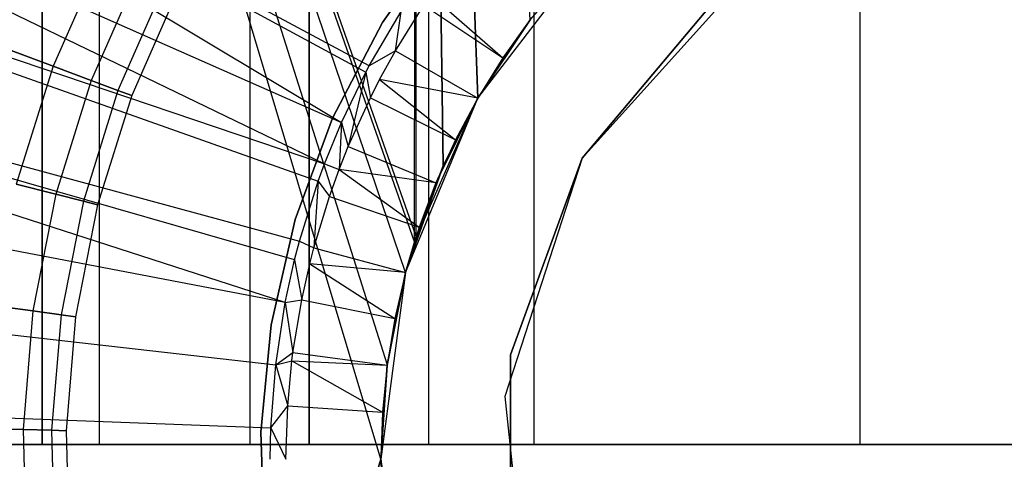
# Model space of a CAD drawing. Extents: x 0.1 to 20.1, y -10 to 10.
# Tile 56 of 127: x 9.65 to 10.059, y 0 to 0.183. Entities that reach past the tile are written whole.
import ezdxf

# ---------------------------------------------------------------- set-up
doc = ezdxf.new("R2010")
doc.units = 0
doc.header["$LTSCALE"] = 2.54
doc.layers.get('0').update_dxf_attribs({"linetype": 'CONTINUOUS'})

# ---------------------------------------------------------------- blocks, each defined once
blk = doc.blocks.new('DROPS_COLOR_E_STL')
at = {"color": 0}
for p, q in [((9.81022, 0.07765, 26.48179), (9.53074, 0.9, 26.45159)), ((9.53074, 0.9, 26.45159), (9.80257, 0.03922, 26.48123)), ((9.81022, 0.07765, 26.48179), (9.53074, 0.9, 26.45159)), ((9.81464, 0.09258, 26.48211), (9.53074, 0.9, 26.45159)), ((9.81464, 0.09258, 26.48211), (9.53074, 0.9, 26.45159)), ((9.53074, 0.9, 18.53302), (9.80258, 0.03924, 18.50337)), ((9.8, 0, 18.50357), (9.53074, 0.9, 18.53302)), ((9.81394, 0.09038, 18.50254), (9.53074, 0.9, 18.53302)), ((9.81394, 0.09038, 18.50254), (9.53074, 0.9, 18.53302)), ((9.81022, 0.07765, 18.50281), (9.53074, 0.9, 18.53302)), ((9.81022, 0.07765, 18.50281), (9.53074, 0.9, 18.53302)), ((9.53074, 0.9, 18.53302), (9.80258, 0.03924, 18.50337)), ((9.8, 0, 18.50357), (9.53074, 0.9, 18.53302)), ((9.8, 0, 26.48104), (9.53074, 0.9, 26.45159)), ((9.8, 0, 26.48104), (9.53074, 0.9, 26.45159)), ((9.53074, 0.9, 26.45159), (9.80257, 0.03922, 26.48123)), ((9.81394, 0.09038, 18.50254), (9.81464, 0.9, 18.50249)), ((9.81394, 0.09038, 18.50254), (9.81464, 0.9, 18.50249)), ((9.86194, 0.18256, 26.48521), (9.81464, 0.9, 26.48211)), ((9.81464, 0.9, 26.48211), (9.84019, 0.15, 26.48386)), ((9.86194, 0.18256, 26.48521), (9.81464, 0.9, 26.48211)), ((9.81464, 0.09258, 26.48211), (9.81464, 0.9, 26.48211)), ((9.81464, 0.09258, 26.48211), (9.81464, 0.9, 26.48211)), ((9.82587, 0.12188, 26.4829), (9.81464, 0.9, 26.48211)), ((9.82587, 0.12188, 26.4829), (9.81464, 0.9, 26.48211)), ((9.81464, 0.9, 26.48211), (9.84019, 0.15, 26.48386)), ((9.84019, 0.15, 18.50075), (9.81464, 0.9, 18.50249)), ((9.82596, 0.12208, 18.5017), (9.81464, 0.9, 18.50249)), ((9.84019, 0.15, 18.50075), (9.81464, 0.9, 18.50249)), ((9.82596, 0.12208, 18.5017), (9.81464, 0.9, 18.50249)), ((9.65943, 0.0062, 29.58781), (9.65943, 0.8062, 29.58781)), ((9.65943, 0.0062, 29.58781), (9.65943, 0.8062, 29.58781)), ((9.65943, 0.8062, 49.54975), (9.65943, 0.0062, 49.54975)), ((9.65943, 0.8062, 49.54975), (9.65943, 0.0062, 49.54975)), ((9.86364, 0.0062, 33.10671), (9.86364, 0.8062, 33.10671)), ((9.86364, 0.0062, 33.10671), (9.86364, 0.8062, 33.10671)), ((9.86364, 0.0062, 46.03085), (9.86364, 0.8062, 46.03085)), ((9.86364, 0.0062, 46.03085), (9.86364, 0.8062, 46.03085)), ((9.79515, 0.16341, 15.46608), (9.31999, 0.41811, 14.69615)), ((9.31999, 0.41811, 14.69615), (9.79373, 0.16074, 15.46608)), ((9.79515, 0.16341, 15.46608), (9.31999, 0.41811, 14.69615)), ((9.31999, 0.41811, 14.69615), (9.79373, 0.16074, 15.46608)), ((9.31999, 0.41811, 14.69615), (9.78366, 0.13989, 15.46608)), ((9.31999, 0.41811, 14.69615), (9.78366, 0.13989, 15.46608)), ((9.68315, 0.0062, 30.81348), (9.68315, 0.4062, 30.81348)), ((9.68315, 0.0062, 30.81348), (9.68315, 0.4062, 30.81348)), ((9.68315, 0.0062, 48.32408), (9.68315, 0.4062, 48.32408)), ((9.68315, 0.0062, 48.32408), (9.68315, 0.4062, 48.32408)), ((9.74573, 0.0062, 30.52264), (9.74573, 0.4062, 30.52264)), ((9.74573, 0.0062, 30.52264), (9.74573, 0.4062, 30.52264)), ((9.74573, 0.0062, 48.61492), (9.74573, 0.4062, 48.61492)), ((9.74573, 0.0062, 48.61492), (9.74573, 0.4062, 48.61492)), ((9.7702, 0.4062, 29.57935), (9.7702, 0.0062, 29.57935)), ((9.7702, 0.0062, 49.5582), (9.7702, 0.4062, 49.5582)), ((9.7702, 0.4062, 30.22615), (9.7702, 0.0062, 30.22615)), ((9.7702, 0.4062, 29.57935), (9.7702, 0.0062, 29.57935)), ((9.7702, 0.0062, 48.91141), (9.7702, 0.4062, 48.91141)), ((9.7702, 0.0062, 49.5582), (9.7702, 0.4062, 49.5582)), ((9.7702, 0.4062, 30.22615), (9.7702, 0.0062, 30.22615)), ((9.7702, 0.0062, 48.91141), (9.7702, 0.4062, 48.91141)), ((9.81991, 0.0062, 46.83633), (9.81991, 0.4062, 46.83633)), ((9.81991, 0.0062, 46.83633), (9.81991, 0.4062, 46.83633)), ((9.81991, 0.0062, 32.30122), (9.81991, 0.4062, 32.30122)), ((9.81991, 0.0062, 32.30122), (9.81991, 0.4062, 32.30122)), ((9.99889, 0.0062, 47.06048), (9.99889, 0.4062, 47.06048)), ((9.99889, 0.0062, 47.06048), (9.99889, 0.4062, 47.06048)), ((9.99889, 0.0062, 32.07708), (9.99889, 0.4062, 32.07708)), ((9.99889, 0.0062, 32.07708), (9.99889, 0.4062, 32.07708)), ((9.29061, 0.35792, 14.69615), (9.78366, 0.13989, 15.46608)), ((9.29061, 0.35792, 14.69615), (9.78366, 0.13989, 15.46608)), ((9.29061, 0.35792, 14.69615), (9.77659, 0.12265, 15.46608)), ((9.29061, 0.35792, 14.69615), (9.77659, 0.12265, 15.46608)), ((9.26586, 0.29568, 14.69615), (9.77659, 0.12265, 15.46608)), ((9.26586, 0.29568, 14.69615), (9.77659, 0.12265, 15.46608)), ((9.26586, 0.29568, 14.69615), (9.77399, 0.11556, 15.46608)), ((9.26586, 0.29568, 14.69615), (9.77399, 0.11556, 15.46608)), ((9.24588, 0.23175, 14.69615), (9.76618, 0.09058, 15.46608)), ((9.76029, 0.06507, 15.46608), (9.24588, 0.23175, 14.69615)), ((9.76029, 0.06507, 15.46608), (9.24588, 0.23175, 14.69615)), ((9.76416, 0.08278, 15.46608), (9.24588, 0.23175, 14.69615)), ((9.76416, 0.08278, 15.46608), (9.24588, 0.23175, 14.69615)), ((9.24588, 0.23175, 14.69615), (9.76618, 0.09058, 15.46608)), ((9.8007, 0.18144, 29.5168), (9.82636, 0.21822, 29.5168)), ((9.82636, 0.21822, 26.5168), (9.8007, 0.18144, 26.5168)), ((9.82636, 0.21822, 26.5168), (9.8007, 0.18144, 26.5168)), ((9.8007, 0.18144, 29.5168), (9.82636, 0.21822, 29.5168)), ((9.8007, 0.18144, 18.47915), (9.82636, 0.21822, 18.47915)), ((9.82636, 0.21822, 15.47915), (9.8007, 0.18144, 15.47915)), ((9.82636, 0.21822, 15.47915), (9.8007, 0.18144, 15.47915)), ((9.8007, 0.18144, 18.47915), (9.82636, 0.21822, 18.47915)), ((9.68462, 0.21021, 164.32654), (9.66402, 0.16324, 164.32654)), ((9.68462, 0.21021, 164.32654), (9.66402, 0.16324, 164.32654)), ((9.68462, 0.21021, 164.48447), (9.66402, 0.16324, 164.48447)), ((9.68462, 0.21021, 164.48447), (9.66402, 0.16324, 164.48447)), ((9.84019, 0.15, 18.50075), (9.88787, 0.21213, 26.48667)), ((9.84019, 0.15, 18.50075), (9.88787, 0.21213, 26.48667)), ((9.86194, 0.18256, 26.48521), (9.88787, 0.21213, 26.48667)), ((9.86194, 0.18256, 26.48521), (9.88787, 0.21213, 26.48667)), ((9.69967, 0.20259, 164.34557), (9.67981, 0.15732, 164.34557)), ((9.69967, 0.20259, 164.34557), (9.67981, 0.15732, 164.34557)), ((9.69967, 0.20259, 164.46543), (9.67981, 0.15732, 164.46543)), ((9.69967, 0.20259, 164.46543), (9.67981, 0.15732, 164.46543)), ((9.95305, 0.20225, 165.94962), (9.88349, 0.125, 165.94962)), ((9.95305, 0.20225, 47.60336), (9.88349, 0.125, 47.60336)), ((9.95305, 0.20225, 165.94962), (9.88349, 0.125, 165.94962)), ((9.95305, 0.20225, 47.60336), (9.88349, 0.125, 47.60336)), ((9.71021, 0.19725, 164.36809), (9.69088, 0.15318, 164.36809)), ((9.71021, 0.19725, 164.36809), (9.69088, 0.15318, 164.36809)), ((9.71021, 0.19725, 164.44291), (9.69088, 0.15318, 164.44291)), ((9.71021, 0.19725, 164.44291), (9.69088, 0.15318, 164.44291)), ((9.71564, 0.19451, 164.39279), (9.69658, 0.15104, 164.39279)), ((9.71564, 0.19451, 164.41821), (9.69658, 0.15104, 164.41821)), ((9.71564, 0.19451, 164.39279), (9.69658, 0.15104, 164.39279)), ((9.71564, 0.19451, 164.41821), (9.69658, 0.15104, 164.41821)), ((9.82069, 0.1928, 15.46723), (9.85056, 0.16667, 15.43964)), ((9.82069, 0.1928, 15.46723), (9.85056, 0.16667, 15.43964)), ((9.80608, 0.1697, 15.46723), (9.81781, 0.18856, 15.46723)), ((9.80608, 0.1697, 15.46723), (9.81781, 0.18856, 15.46723)), ((9.81781, 0.18856, 15.46723), (9.85056, 0.16667, 15.43964)), ((9.81781, 0.18856, 15.46723), (9.85056, 0.16667, 15.43964)), ((9.9393, 0.19151, 14.14962), (9.88349, 0.125, 14.14962)), ((9.88349, 0.125, 31.41992), (9.9393, 0.19151, 31.41992)), ((9.9393, 0.19151, 14.14962), (9.88349, 0.125, 14.14962)), ((9.88349, 0.125, 31.41992), (9.9393, 0.19151, 31.41992)), ((9.79515, 0.16341, 15.46608), (9.80838, 0.186, 15.46608)), ((9.79515, 0.16341, 15.46608), (9.80838, 0.186, 15.46608)), ((9.80608, 0.1697, 15.46723), (9.80838, 0.186, 15.46608)), ((9.80608, 0.1697, 15.46723), (9.80838, 0.186, 15.46608)), ((9.77996, 0.14167, 29.5168), (9.8007, 0.18144, 29.5168)), ((9.8007, 0.18144, 26.5168), (9.77996, 0.14167, 26.5168)), ((9.8007, 0.18144, 26.5168), (9.77996, 0.14167, 26.5168)), ((9.77996, 0.14167, 29.5168), (9.8007, 0.18144, 29.5168)), ((9.77996, 0.14167, 18.47915), (9.8007, 0.18144, 18.47915)), ((9.8007, 0.18144, 15.47915), (9.77996, 0.14167, 15.47915)), ((9.8007, 0.18144, 15.47915), (9.77996, 0.14167, 15.47915)), ((9.77996, 0.14167, 18.47915), (9.8007, 0.18144, 18.47915)), ((9.8007, 0.18144, 26.5168), (9.8007, 0.18144, 29.5168)), ((9.8007, 0.18144, 26.5168), (9.8007, 0.18144, 29.5168)), ((9.8007, 0.18144, 15.47915), (9.8007, 0.18144, 18.47915)), ((9.8007, 0.18144, 15.47915), (9.8007, 0.18144, 18.47915)), ((9.86199, 0.18263, 14.06615), (9.84019, 0.15, 14.06615)), ((9.86199, 0.18263, 14.06615), (9.84019, 0.15, 14.06615)), ((9.86196, 0.18259, 18.49939), (9.84019, 0.15, 18.50075)), ((9.86196, 0.18259, 18.49939), (9.84019, 0.15, 18.50075)), ((9.84019, 0.15, 26.48386), (9.86194, 0.18256, 26.48521)), ((9.86194, 0.18256, 26.48521), (9.84019, 0.15, 18.50075)), ((9.86194, 0.18256, 26.48521), (9.84019, 0.15, 18.50075)), ((9.84019, 0.15, 26.48386), (9.86194, 0.18256, 26.48521)), ((9.86199, 0.18263, 14.06615), (9.85056, 0.16667, 15.43964)), ((9.86199, 0.18263, 15.43964), (9.85056, 0.16667, 15.43964)), ((9.86199, 0.18263, 14.06615), (9.85056, 0.16667, 15.43964)), ((9.86199, 0.18263, 15.43964), (9.85056, 0.16667, 15.43964)), ((9.66402, 0.16324, 164.32654), (9.64441, 0.17058, 164.31208)), ((9.66402, 0.16324, 164.32654), (9.64441, 0.17058, 164.31208)), ((9.64441, 0.17058, 164.49891), (9.66402, 0.16324, 164.48447)), ((9.64441, 0.17058, 164.49891), (9.66402, 0.16324, 164.48447)), ((9.80608, 0.1697, 15.46723), (9.79515, 0.16341, 15.46608)), ((9.79948, 0.15772, 15.46723), (9.80608, 0.1697, 15.46723)), ((9.80608, 0.1697, 15.46723), (9.84019, 0.15, 15.43964)), ((9.80608, 0.1697, 15.46723), (9.84019, 0.15, 15.43964)), ((9.76029, 0.06507, 15.46608), (9.2308, 0.16649, 14.69615)), ((9.76029, 0.06507, 15.46608), (9.2308, 0.16649, 14.69615)), ((9.85056, 0.16667, 15.43964), (9.84019, 0.15, 14.06615)), ((9.85056, 0.16667, 15.43964), (9.84019, 0.15, 14.06615)), ((9.85056, 0.16667, 15.43964), (9.84019, 0.15, 15.43964)), ((9.85056, 0.16667, 15.43964), (9.84019, 0.15, 15.43964)), ((9.66402, 0.16324, 164.32654), (9.6487, 0.11428, 164.32654)), ((9.66402, 0.16324, 164.32654), (9.6487, 0.11428, 164.32654)), ((9.66402, 0.16324, 164.48447), (9.6487, 0.11428, 164.48447)), ((9.66402, 0.16324, 164.48447), (9.6487, 0.11428, 164.48447)), ((9.67981, 0.15732, 164.34557), (9.66402, 0.16324, 164.32654)), ((9.67981, 0.15732, 164.34557), (9.66402, 0.16324, 164.32654)), ((9.66402, 0.16324, 164.48447), (9.67981, 0.15732, 164.46543)), ((9.66402, 0.16324, 164.48447), (9.67981, 0.15732, 164.46543)), ((9.78366, 0.13989, 15.46608), (9.79373, 0.16074, 15.46608)), ((9.78366, 0.13989, 15.46608), (9.79373, 0.16074, 15.46608)), ((9.79373, 0.16074, 15.46608), (9.78644, 0.12988, 15.46723)), ((9.79373, 0.16074, 15.46608), (9.78644, 0.12988, 15.46723)), ((9.79373, 0.16074, 15.46608), (9.79515, 0.16341, 15.46608)), ((9.79373, 0.16074, 15.46608), (9.79561, 0.15011, 15.46723)), ((9.67981, 0.15732, 164.34557), (9.66505, 0.11014, 164.34557)), ((9.67981, 0.15732, 164.34557), (9.66505, 0.11014, 164.34557)), ((9.67981, 0.15732, 164.46543), (9.66505, 0.11014, 164.46543)), ((9.67981, 0.15732, 164.46543), (9.66505, 0.11014, 164.46543)), ((9.69088, 0.15318, 164.36809), (9.67981, 0.15732, 164.34557)), ((9.69088, 0.15318, 164.36809), (9.67981, 0.15732, 164.34557)), ((9.67981, 0.15732, 164.46543), (9.69088, 0.15318, 164.44291)), ((9.67981, 0.15732, 164.46543), (9.69088, 0.15318, 164.44291)), ((9.79561, 0.15011, 15.46723), (9.79948, 0.15772, 15.46723)), ((9.84019, 0.15, 15.43964), (9.79948, 0.15772, 15.46723)), ((9.79948, 0.15772, 15.46723), (9.83094, 0.13269, 15.43964)), ((9.79948, 0.15772, 15.46723), (9.83094, 0.13269, 15.43964)), ((9.84019, 0.15, 15.43964), (9.79948, 0.15772, 15.46723)), ((9.69088, 0.15318, 164.36809), (9.67651, 0.10724, 164.36809)), ((9.69088, 0.15318, 164.36809), (9.67651, 0.10724, 164.36809)), ((9.69088, 0.15318, 164.44291), (9.67651, 0.10724, 164.44291)), ((9.69088, 0.15318, 164.44291), (9.67651, 0.10724, 164.44291)), ((9.69658, 0.15104, 164.39279), (9.69088, 0.15318, 164.36809)), ((9.69658, 0.15104, 164.39279), (9.69088, 0.15318, 164.36809)), ((9.69088, 0.15318, 164.44291), (9.69658, 0.15104, 164.41821)), ((9.69088, 0.15318, 164.44291), (9.69658, 0.15104, 164.41821)), ((9.69658, 0.15104, 164.39279), (9.68241, 0.10575, 164.39279)), ((9.69658, 0.15104, 164.41821), (9.68241, 0.10575, 164.41821)), ((9.69658, 0.15104, 164.39279), (9.68241, 0.10575, 164.39279)), ((9.69658, 0.15104, 164.41821), (9.68241, 0.10575, 164.41821)), ((9.69658, 0.15104, 164.41821), (9.69658, 0.15104, 164.39279)), ((9.69658, 0.15104, 164.41821), (9.69658, 0.15104, 164.39279)), ((9.78644, 0.12988, 15.46723), (9.79561, 0.15011, 15.46723)), ((9.78644, 0.12988, 15.46723), (9.79561, 0.15011, 15.46723)), ((9.79561, 0.15011, 15.46723), (9.83094, 0.13269, 15.43964)), ((9.79561, 0.15011, 15.46723), (9.83094, 0.13269, 15.43964)), ((9.81022, 0.07765, 18.50281), (9.84019, 0.15, 26.48386)), ((9.81022, 0.07765, 18.50281), (9.84019, 0.15, 26.48386)), ((9.81394, 0.09038, 18.50254), (9.84019, 0.15, 26.48386)), ((9.81394, 0.09038, 18.50254), (9.84019, 0.15, 26.48386)), ((9.84019, 0.15, 14.06615), (9.82284, 0.11481, 14.06615)), ((9.84019, 0.15, 14.06615), (9.82284, 0.11481, 14.06615)), ((9.82587, 0.12188, 26.4829), (9.84019, 0.15, 26.48386)), ((9.82587, 0.12188, 26.4829), (9.84019, 0.15, 26.48386)), ((9.84019, 0.15, 18.50075), (9.82596, 0.12208, 18.5017)), ((9.84019, 0.15, 26.48386), (9.82596, 0.12208, 18.5017)), ((9.84019, 0.15, 18.50075), (9.82596, 0.12208, 18.5017)), ((9.84019, 0.15, 26.48386), (9.82596, 0.12208, 18.5017)), ((9.84019, 0.15, 14.06615), (9.83094, 0.13269, 15.43964)), ((9.84019, 0.15, 15.43964), (9.83094, 0.13269, 15.43964)), ((9.84019, 0.15, 14.06615), (9.83094, 0.13269, 15.43964)), ((9.84019, 0.15, 15.43964), (9.83094, 0.13269, 15.43964)), ((9.84019, 0.15, 15.43964), (9.84019, 0.15, 14.06615)), ((9.84019, 0.15, 15.43964), (9.84019, 0.15, 14.06615)), ((9.84019, 0.15, 26.48386), (9.84019, 0.15, 18.50075)), ((9.84019, 0.15, 26.48386), (9.84019, 0.15, 18.50075)), ((9.76447, 0.09958, 29.5168), (9.77996, 0.14167, 29.5168)), ((9.77996, 0.14167, 26.5168), (9.76447, 0.09958, 26.5168)), ((9.77996, 0.14167, 26.5168), (9.76447, 0.09958, 26.5168)), ((9.76447, 0.09958, 29.5168), (9.77996, 0.14167, 29.5168)), ((9.76447, 0.09958, 18.47915), (9.77996, 0.14167, 18.47915)), ((9.77996, 0.14167, 15.47915), (9.76447, 0.09958, 15.47915)), ((9.77996, 0.14167, 15.47915), (9.76447, 0.09958, 15.47915)), ((9.76447, 0.09958, 18.47915), (9.77996, 0.14167, 18.47915)), ((9.77659, 0.12265, 15.46608), (9.78366, 0.13989, 15.46608)), ((9.77659, 0.12265, 15.46608), (9.78366, 0.13989, 15.46608)), ((9.77996, 0.14167, 26.5168), (9.77996, 0.14167, 29.5168)), ((9.77996, 0.14167, 26.5168), (9.77996, 0.14167, 29.5168)), ((9.77996, 0.14167, 15.47915), (9.77996, 0.14167, 18.47915)), ((9.77996, 0.14167, 15.47915), (9.77996, 0.14167, 18.47915)), ((9.78366, 0.13989, 15.46608), (9.78266, 0.12035, 15.46723)), ((9.78366, 0.13989, 15.46608), (9.78644, 0.12988, 15.46723)), ((9.83094, 0.13269, 15.43964), (9.82284, 0.11481, 14.06615)), ((9.83094, 0.13269, 15.43964), (9.82284, 0.11481, 14.06615)), ((9.83094, 0.13269, 15.43964), (9.82284, 0.11481, 15.43964)), ((9.83094, 0.13269, 15.43964), (9.82284, 0.11481, 15.43964)), ((9.78266, 0.12035, 15.46723), (9.78644, 0.12988, 15.46723)), ((9.78644, 0.12988, 15.46723), (9.82284, 0.11481, 15.43964)), ((9.78644, 0.12988, 15.46723), (9.82284, 0.11481, 15.43964)), ((9.77399, 0.11556, 15.46608), (9.77659, 0.12265, 15.46608)), ((9.77659, 0.12265, 15.46608), (9.78266, 0.12035, 15.46723)), ((9.88349, 0.125, 165.94962), (9.85137, 0.02613, 165.94962)), ((9.88349, 0.125, 47.60336), (9.85137, 0.02613, 47.60336)), ((9.88349, 0.125, 165.94962), (9.85137, 0.02613, 165.94962)), ((9.88349, 0.125, 47.60336), (9.85137, 0.02613, 47.60336)), ((9.88349, 0.125, 14.14962), (9.8538, 0.04341, 14.14962)), ((9.8538, 0.04341, 31.41992), (9.88349, 0.125, 31.41992)), ((9.88349, 0.125, 14.14962), (9.8538, 0.04341, 14.14962)), ((9.8538, 0.04341, 31.41992), (9.88349, 0.125, 31.41992)), ((9.88349, 0.125, 14.14962), (9.88349, 0.125, 31.41992)), ((9.88349, 0.125, 14.14962), (9.88349, 0.125, 31.41992)), ((9.88349, 0.125, 47.60336), (9.88349, 0.125, 165.94962)), ((9.88349, 0.125, 47.60336), (9.88349, 0.125, 165.94962)), ((9.77862, 0.10909, 15.46723), (9.78266, 0.12035, 15.46723)), ((9.82284, 0.11481, 15.43964), (9.78266, 0.12035, 15.46723)), ((9.78266, 0.12035, 15.46723), (9.81592, 0.09643, 15.43964)), ((9.78266, 0.12035, 15.46723), (9.81592, 0.09643, 15.43964)), ((9.82284, 0.11481, 15.43964), (9.78266, 0.12035, 15.46723)), ((9.82587, 0.12188, 26.4829), (9.81022, 0.07765, 18.50281)), ((9.82587, 0.12188, 26.4829), (9.81022, 0.07765, 18.50281)), ((9.82596, 0.12208, 18.5017), (9.81394, 0.09038, 18.50254)), ((9.82596, 0.12208, 18.5017), (9.81394, 0.09038, 18.50254)), ((9.81464, 0.09258, 26.48211), (9.82587, 0.12188, 26.4829)), ((9.81464, 0.09258, 26.48211), (9.82587, 0.12188, 26.4829)), ((9.76618, 0.09058, 15.46608), (9.77399, 0.11556, 15.46608)), ((9.76618, 0.09058, 15.46608), (9.77399, 0.11556, 15.46608)), ((9.77399, 0.11556, 15.46608), (9.77217, 0.08784, 15.46723)), ((9.77399, 0.11556, 15.46608), (9.77217, 0.08784, 15.46723)), ((9.77399, 0.11556, 15.46608), (9.77862, 0.10909, 15.46723)), ((9.82284, 0.11481, 14.06615), (9.81022, 0.07765, 14.06615)), ((9.82284, 0.11481, 14.06615), (9.81022, 0.07765, 14.06615)), ((9.82284, 0.11481, 14.06615), (9.81592, 0.09643, 15.43964)), ((9.82284, 0.11481, 15.43964), (9.81592, 0.09643, 15.43964)), ((9.82284, 0.11481, 14.06615), (9.81592, 0.09643, 15.43964)), ((9.82284, 0.11481, 15.43964), (9.81592, 0.09643, 15.43964)), ((9.82284, 0.11481, 15.43964), (9.82284, 0.11481, 14.06615)), ((9.82284, 0.11481, 15.43964), (9.82284, 0.11481, 14.06615)), ((9.66505, 0.11014, 164.34557), (9.6487, 0.11428, 164.32654)), ((9.66505, 0.11014, 164.34557), (9.6487, 0.11428, 164.32654)), ((9.6487, 0.11428, 164.48447), (9.66505, 0.11014, 164.46543)), ((9.6487, 0.11428, 164.48447), (9.66505, 0.11014, 164.46543)), ((9.66505, 0.11014, 164.34557), (9.65558, 0.06163, 164.34557)), ((9.66505, 0.11014, 164.34557), (9.65558, 0.06163, 164.34557)), ((9.66505, 0.11014, 164.46543), (9.65558, 0.06163, 164.46543)), ((9.66505, 0.11014, 164.46543), (9.65558, 0.06163, 164.46543)), ((9.67651, 0.10724, 164.36809), (9.66505, 0.11014, 164.34557)), ((9.67651, 0.10724, 164.36809), (9.66505, 0.11014, 164.34557)), ((9.66505, 0.11014, 164.46543), (9.67651, 0.10724, 164.44291)), ((9.66505, 0.11014, 164.46543), (9.67651, 0.10724, 164.44291)), ((9.67651, 0.10724, 164.36809), (9.66728, 0.06, 164.36809)), ((9.67651, 0.10724, 164.36809), (9.66728, 0.06, 164.36809)), ((9.67651, 0.10724, 164.44291), (9.66728, 0.06, 164.44291)), ((9.67651, 0.10724, 164.44291), (9.66728, 0.06, 164.44291)), ((9.68241, 0.10575, 164.39279), (9.67651, 0.10724, 164.36809)), ((9.68241, 0.10575, 164.39279), (9.67651, 0.10724, 164.36809)), ((9.67651, 0.10724, 164.44291), (9.68241, 0.10575, 164.41821)), ((9.67651, 0.10724, 164.44291), (9.68241, 0.10575, 164.41821)), ((9.77217, 0.08784, 15.46723), (9.77862, 0.10909, 15.46723)), ((9.77217, 0.08784, 15.46723), (9.77862, 0.10909, 15.46723)), ((9.77862, 0.10909, 15.46723), (9.81592, 0.09643, 15.43964)), ((9.77862, 0.10909, 15.46723), (9.81592, 0.09643, 15.43964)), ((9.68241, 0.10575, 164.39279), (9.67331, 0.05917, 164.39279)), ((9.68241, 0.10575, 164.41821), (9.67331, 0.05917, 164.41821)), ((9.68241, 0.10575, 164.39279), (9.67331, 0.05917, 164.39279)), ((9.68241, 0.10575, 164.41821), (9.67331, 0.05917, 164.41821)), ((9.68241, 0.10575, 164.41821), (9.68241, 0.10575, 164.39279)), ((9.68241, 0.10575, 164.41821), (9.68241, 0.10575, 164.39279)), ((9.2207, 0.10028, 14.69615), (9.75634, 0.03919, 15.46608)), ((9.2207, 0.10028, 14.69615), (9.75634, 0.03919, 15.46608)), ((9.75449, 0.05586, 29.5168), (9.76447, 0.09958, 29.5168)), ((9.76447, 0.09958, 26.5168), (9.75449, 0.05586, 26.5168)), ((9.76447, 0.09958, 26.5168), (9.75449, 0.05586, 26.5168)), ((9.75449, 0.05586, 29.5168), (9.76447, 0.09958, 29.5168)), ((9.75449, 0.05586, 18.47915), (9.76447, 0.09958, 18.47915)), ((9.76447, 0.09958, 15.47915), (9.75449, 0.05586, 15.47915)), ((9.76447, 0.09958, 15.47915), (9.75449, 0.05586, 15.47915)), ((9.75449, 0.05586, 18.47915), (9.76447, 0.09958, 18.47915)), ((9.76447, 0.09958, 26.5168), (9.76447, 0.09958, 29.5168)), ((9.76447, 0.09958, 26.5168), (9.76447, 0.09958, 29.5168)), ((9.76447, 0.09958, 15.47915), (9.76447, 0.09958, 18.47915)), ((9.76447, 0.09958, 15.47915), (9.76447, 0.09958, 18.47915)), ((9.81592, 0.09643, 15.43964), (9.81022, 0.07765, 14.06615)), ((9.81592, 0.09643, 15.43964), (9.81022, 0.07765, 14.06615)), ((9.81592, 0.09643, 15.43964), (9.81022, 0.07765, 15.43964)), ((9.81592, 0.09643, 15.43964), (9.81022, 0.07765, 15.43964)), ((9.76416, 0.08278, 15.46608), (9.76618, 0.09058, 15.46608)), ((9.76618, 0.09058, 15.46608), (9.77217, 0.08784, 15.46723)), ((9.81022, 0.07765, 26.48179), (9.81464, 0.09258, 26.48211)), ((9.81464, 0.09258, 26.48211), (9.81022, 0.07765, 18.50281)), ((9.81464, 0.09258, 26.48211), (9.81022, 0.07765, 18.50281)), ((9.81022, 0.07765, 26.48179), (9.81464, 0.09258, 26.48211)), ((9.81394, 0.09038, 18.50254), (9.81022, 0.07765, 18.50281)), ((9.81394, 0.09038, 18.50254), (9.81022, 0.07765, 18.50281)), ((9.77047, 0.08122, 15.46723), (9.77217, 0.08784, 15.46723)), ((9.77217, 0.08784, 15.46723), (9.81022, 0.07765, 15.43964)), ((9.77217, 0.08784, 15.46723), (9.81022, 0.07765, 15.43964)), ((9.76029, 0.06507, 15.46608), (9.76416, 0.08278, 15.46608)), ((9.76029, 0.06507, 15.46608), (9.76416, 0.08278, 15.46608)), ((9.76416, 0.08278, 15.46608), (9.76713, 0.06621, 15.46723)), ((9.76713, 0.06621, 15.46723), (9.77047, 0.08122, 15.46723)), ((9.81022, 0.07765, 15.43964), (9.77047, 0.08122, 15.46723)), ((9.77047, 0.08122, 15.46723), (9.80576, 0.05853, 15.43964)), ((9.77047, 0.08122, 15.46723), (9.80576, 0.05853, 15.43964)), ((9.81022, 0.07765, 15.43964), (9.77047, 0.08122, 15.46723)), ((9.81022, 0.07765, 26.48179), (9.8, 0, 18.50357)), ((9.81022, 0.07765, 26.48179), (9.8, 0, 18.50357)), ((9.81022, 0.07765, 14.06615), (9.80257, 0.03916, 14.06615)), ((9.81022, 0.07765, 14.06615), (9.80257, 0.03916, 14.06615)), ((9.80257, 0.03922, 26.48123), (9.81022, 0.07765, 26.48179)), ((9.80257, 0.03922, 26.48123), (9.81022, 0.07765, 26.48179)), ((9.81022, 0.07765, 18.50281), (9.80258, 0.03924, 18.50337)), ((9.81022, 0.07765, 26.48179), (9.80258, 0.03924, 18.50337)), ((9.81022, 0.07765, 18.50281), (9.80258, 0.03924, 18.50337)), ((9.81022, 0.07765, 26.48179), (9.80258, 0.03924, 18.50337)), ((9.81022, 0.07765, 14.06615), (9.80576, 0.05853, 15.43964)), ((9.81022, 0.07765, 15.43964), (9.80576, 0.05853, 15.43964)), ((9.81022, 0.07765, 14.06615), (9.80576, 0.05853, 15.43964)), ((9.81022, 0.07765, 15.43964), (9.80576, 0.05853, 15.43964)), ((9.81022, 0.07765, 15.43964), (9.81022, 0.07765, 14.06615)), ((9.81022, 0.07765, 15.43964), (9.81022, 0.07765, 14.06615)), ((9.81022, 0.07765, 26.48179), (9.81022, 0.07765, 18.50281)), ((9.81022, 0.07765, 26.48179), (9.81022, 0.07765, 18.50281)), ((9.76029, 0.06507, 15.46608), (9.76713, 0.06621, 15.46723)), ((9.76029, 0.06507, 15.46608), (9.76713, 0.06621, 15.46723)), ((9.76351, 0.0443, 15.46723), (9.76713, 0.06621, 15.46723)), ((9.76351, 0.0443, 15.46723), (9.76713, 0.06621, 15.46723)), ((9.76713, 0.06621, 15.46723), (9.80576, 0.05853, 15.43964)), ((9.76713, 0.06621, 15.46723), (9.80576, 0.05853, 15.43964)), ((9.65558, 0.06163, 164.34557), (9.63887, 0.06394, 164.32654)), ((9.65558, 0.06163, 164.34557), (9.63887, 0.06394, 164.32654)), ((9.63887, 0.06394, 164.48447), (9.65558, 0.06163, 164.46543)), ((9.63887, 0.06394, 164.48447), (9.65558, 0.06163, 164.46543)), ((9.65558, 0.06163, 164.34557), (9.65149, 0.01236, 164.34557)), ((9.65558, 0.06163, 164.34557), (9.65149, 0.01236, 164.34557)), ((9.65558, 0.06163, 164.46543), (9.65149, 0.01236, 164.46543)), ((9.65558, 0.06163, 164.46543), (9.65149, 0.01236, 164.46543)), ((9.66728, 0.06, 164.36809), (9.65558, 0.06163, 164.34557)), ((9.66728, 0.06, 164.36809), (9.65558, 0.06163, 164.34557)), ((9.65558, 0.06163, 164.46543), (9.66728, 0.06, 164.44291)), ((9.65558, 0.06163, 164.46543), (9.66728, 0.06, 164.44291)), ((9.75634, 0.03919, 15.46608), (9.76029, 0.06507, 15.46608)), ((9.75634, 0.03919, 15.46608), (9.76029, 0.06507, 15.46608)), ((9.76029, 0.06507, 15.46608), (9.76351, 0.0443, 15.46723)), ((9.76029, 0.06507, 15.46608), (9.76351, 0.0443, 15.46723)), ((9.66728, 0.06, 164.36809), (9.66331, 0.01204, 164.36809)), ((9.66728, 0.06, 164.36809), (9.66331, 0.01204, 164.36809)), ((9.66728, 0.06, 164.44291), (9.66331, 0.01204, 164.44291)), ((9.66728, 0.06, 164.44291), (9.66331, 0.01204, 164.44291)), ((9.67331, 0.05917, 164.39279), (9.66728, 0.06, 164.36809)), ((9.67331, 0.05917, 164.39279), (9.66728, 0.06, 164.36809)), ((9.66728, 0.06, 164.44291), (9.67331, 0.05917, 164.41821)), ((9.66728, 0.06, 164.44291), (9.67331, 0.05917, 164.41821)), ((9.67331, 0.05917, 164.39279), (9.66939, 0.01187, 164.39279)), ((9.67331, 0.05917, 164.41821), (9.66939, 0.01187, 164.41821)), ((9.67331, 0.05917, 164.39279), (9.66939, 0.01187, 164.39279)), ((9.67331, 0.05917, 164.41821), (9.66939, 0.01187, 164.41821)), ((9.67331, 0.05917, 164.41821), (9.67331, 0.05917, 164.39279)), ((9.67331, 0.05917, 164.41821), (9.67331, 0.05917, 164.39279)), ((9.80576, 0.05853, 15.43964), (9.80257, 0.03916, 14.06615)), ((9.80576, 0.05853, 15.43964), (9.80257, 0.03916, 14.06615)), ((9.80576, 0.05853, 15.43964), (9.80257, 0.03916, 15.43964)), ((9.80576, 0.05853, 15.43964), (9.80257, 0.03916, 15.43964)), ((9.75018, 0.01122, 29.5168), (9.75449, 0.05586, 29.5168)), ((9.75449, 0.05586, 26.5168), (9.75018, 0.01122, 26.5168)), ((9.75449, 0.05586, 26.5168), (9.75018, 0.01122, 26.5168)), ((9.75018, 0.01122, 29.5168), (9.75449, 0.05586, 29.5168)), ((9.75018, 0.01122, 18.47915), (9.75449, 0.05586, 18.47915)), ((9.75449, 0.05586, 15.47915), (9.75018, 0.01122, 15.47915)), ((9.75449, 0.05586, 15.47915), (9.75018, 0.01122, 15.47915)), ((9.75018, 0.01122, 18.47915), (9.75449, 0.05586, 18.47915)), ((9.75449, 0.05586, 26.5168), (9.75449, 0.05586, 29.5168)), ((9.75449, 0.05586, 26.5168), (9.75449, 0.05586, 29.5168)), ((9.75449, 0.05586, 15.47915), (9.75449, 0.05586, 18.47915)), ((9.75449, 0.05586, 15.47915), (9.75449, 0.05586, 18.47915)), ((9.75634, 0.03919, 15.46608), (9.76351, 0.0443, 15.46723)), ((9.75634, 0.03919, 15.46608), (9.76308, 0.04091, 15.46723)), ((9.76133, 0.0222, 15.46723), (9.76308, 0.04091, 15.46723)), ((9.76133, 0.0222, 15.46723), (9.76308, 0.04091, 15.46723)), ((9.76308, 0.04091, 15.46723), (9.76351, 0.0443, 15.46723)), ((9.76308, 0.04091, 15.46723), (9.80257, 0.03916, 15.43964)), ((9.76308, 0.04091, 15.46723), (9.80257, 0.03916, 15.43964)), ((9.76308, 0.04091, 15.46723), (9.80064, 0.01962, 15.43964)), ((9.76308, 0.04091, 15.46723), (9.80064, 0.01962, 15.43964)), ((9.76351, 0.0443, 15.46723), (9.80257, 0.03916, 15.43964)), ((9.76351, 0.0443, 15.46723), (9.80257, 0.03916, 15.43964)), ((9.8538, 0.04341, 14.14962), (9.8538, 0.04341, 31.41992)), ((9.8538, 0.04341, 14.14962), (9.8538, -0.04341, 14.14962)), ((9.8538, -0.04341, 31.41992), (9.8538, 0.04341, 31.41992)), ((9.8538, 0.04341, 14.14962), (9.8538, 0.04341, 31.41992)), ((9.8538, 0.04341, 14.14962), (9.8538, -0.04341, 14.14962)), ((9.8538, -0.04341, 31.41992), (9.8538, 0.04341, 31.41992)), ((9.75436, 0.01309, 15.46608), (9.75634, 0.03919, 15.46608)), ((9.75436, 0.01309, 15.46608), (9.75634, 0.03919, 15.46608)), ((9.75634, 0.03919, 15.46608), (9.76133, 0.0222, 15.46723)), ((9.75634, 0.03919, 15.46608), (9.76133, 0.0222, 15.46723)), ((9.80258, 0.03924, 18.50337), (9.8, 0, 18.50357)), ((9.80258, 0.03924, 18.50337), (9.8, 0, 18.50357)), ((9.8, 0, 26.48104), (9.80257, 0.03922, 26.48123)), ((9.80257, 0.03922, 26.48123), (9.8, 0, 18.50357)), ((9.80257, 0.03922, 26.48123), (9.8, 0, 18.50357)), ((9.8, 0, 26.48104), (9.80257, 0.03922, 26.48123)), ((9.80257, 0.03916, 14.06615), (9.8, 0, 14.06615)), ((9.80257, 0.03916, 14.06615), (9.8, 0, 14.06615)), ((9.80257, 0.03916, 14.06615), (9.80064, 0.01962, 15.43964)), ((9.80257, 0.03916, 15.43964), (9.80064, 0.01962, 15.43964)), ((9.80257, 0.03916, 14.06615), (9.80064, 0.01962, 15.43964)), ((9.80257, 0.03916, 15.43964), (9.80064, 0.01962, 15.43964)), ((9.80257, 0.03916, 15.43964), (9.80257, 0.03916, 14.06615)), ((9.80257, 0.03916, 15.43964), (9.80257, 0.03916, 14.06615)), ((9.21563, 0.03349, 14.69615), (9.75436, 0.01309, 15.46608)), ((9.21563, 0.03349, 14.69615), (9.75436, 0.01309, 15.46608)), ((9.85137, 0.02613, 165.94962), (9.86224, -0.07725, 165.94962)), ((9.85137, 0.02613, 47.60336), (9.85137, 0.02613, 165.94962)), ((9.85137, 0.02613, 47.60336), (9.86224, -0.07725, 47.60336)), ((9.85137, 0.02613, 165.94962), (9.86224, -0.07725, 165.94962)), ((9.85137, 0.02613, 47.60336), (9.85137, 0.02613, 165.94962)), ((9.85137, 0.02613, 47.60336), (9.86224, -0.07725, 47.60336)), ((9.75436, 0.01309, 15.46608), (9.76133, 0.0222, 15.46723)), ((9.75436, 0.01309, 15.46608), (9.76133, 0.0222, 15.46723)), ((9.76061, 0, 15.46723), (9.76133, 0.0222, 15.46723)), ((9.76061, 0, 15.46723), (9.76133, 0.0222, 15.46723)), ((9.76133, 0.0222, 15.46723), (9.80064, 0.01962, 15.43964)), ((9.76133, 0.0222, 15.46723), (9.80064, 0.01962, 15.43964)), ((9.80064, 0.01962, 15.43964), (9.8, 0, 14.06615)), ((9.80064, 0.01962, 15.43964), (9.8, 0, 14.06615)), ((9.80064, 0.01962, 15.43964), (9.8, 0, 15.43964)), ((9.80064, 0.01962, 15.43964), (9.8, 0, 15.43964)), ((9.65149, 0.01236, 164.34557), (9.63464, 0.01283, 164.32654)), ((9.65149, 0.01236, 164.34557), (9.63464, 0.01283, 164.32654)), ((9.63464, 0.01283, 164.48447), (9.65149, 0.01236, 164.46543)), ((9.63464, 0.01283, 164.48447), (9.65149, 0.01236, 164.46543)), ((9.65149, 0.01236, 164.34557), (9.65286, -0.03705, 164.34557)), ((9.66331, 0.01204, 164.36809), (9.65149, 0.01236, 164.34557)), ((9.65149, 0.01236, 164.34557), (9.65286, -0.03705, 164.34557)), ((9.66331, 0.01204, 164.36809), (9.65149, 0.01236, 164.34557)), ((9.65149, 0.01236, 164.46543), (9.66331, 0.01204, 164.44291)), ((9.65149, 0.01236, 164.46543), (9.65286, -0.03705, 164.46543)), ((9.65149, 0.01236, 164.46543), (9.66331, 0.01204, 164.44291)), ((9.65149, 0.01236, 164.46543), (9.65286, -0.03705, 164.46543)), ((9.75411, 0, 15.46608), (9.75436, 0.01309, 15.46608)), ((9.75436, 0.01309, 15.46608), (9.76061, 0, 15.46723)), ((9.66331, 0.01204, 164.36809), (9.66464, -0.03608, 164.36809)), ((9.66939, 0.01187, 164.39279), (9.66331, 0.01204, 164.36809)), ((9.66331, 0.01204, 164.36809), (9.66464, -0.03608, 164.36809)), ((9.66939, 0.01187, 164.39279), (9.66331, 0.01204, 164.36809)), ((9.66331, 0.01204, 164.44291), (9.66939, 0.01187, 164.41821)), ((9.66331, 0.01204, 164.44291), (9.66464, -0.03608, 164.44291)), ((9.66331, 0.01204, 164.44291), (9.66939, 0.01187, 164.41821)), ((9.66331, 0.01204, 164.44291), (9.66464, -0.03608, 164.44291)), ((9.66939, 0.01187, 164.39279), (9.6707, -0.03557, 164.39279)), ((9.66939, 0.01187, 164.41821), (9.66939, 0.01187, 164.39279)), ((9.66939, 0.01187, 164.41821), (9.6707, -0.03557, 164.41821)), ((9.66939, 0.01187, 164.39279), (9.6707, -0.03557, 164.39279)), ((9.66939, 0.01187, 164.41821), (9.66939, 0.01187, 164.39279)), ((9.66939, 0.01187, 164.41821), (9.6707, -0.03557, 164.41821)), ((9.75162, -0.03361, 29.5168), (9.75018, 0.01122, 29.5168)), ((9.75018, 0.01122, 26.5168), (9.75162, -0.03361, 26.5168)), ((9.75018, 0.01122, 26.5168), (9.75162, -0.03361, 26.5168)), ((9.75018, 0.01122, 26.5168), (9.75018, 0.01122, 29.5168)), ((9.75162, -0.03361, 29.5168), (9.75018, 0.01122, 29.5168)), ((9.75018, 0.01122, 26.5168), (9.75018, 0.01122, 29.5168)), ((9.75162, -0.03361, 18.47915), (9.75018, 0.01122, 18.47915)), ((9.75018, 0.01122, 15.47915), (9.75162, -0.03361, 15.47915)), ((9.75018, 0.01122, 15.47915), (9.75162, -0.03361, 15.47915)), ((9.75018, 0.01122, 15.47915), (9.75018, 0.01122, 18.47915)), ((9.75162, -0.03361, 18.47915), (9.75018, 0.01122, 18.47915)), ((9.75018, 0.01122, 15.47915), (9.75018, 0.01122, 18.47915)), ((9.65943, 0.0062, 49.54975), (9.22696, 0.0062, 49.49282)), ((9.22696, 0.0062, 29.64474), (9.65943, 0.0062, 29.58781)), ((9.22696, 0.0062, 29.64474), (9.65943, 0.0062, 29.58781)), ((9.65943, 0.0062, 49.54975), (9.22696, 0.0062, 49.49282)), ((9.58352, 0.0062, 48.04376), (9.68315, 0.0062, 48.32408)), ((9.68315, 0.0062, 30.81348), (9.58352, 0.0062, 31.0938)), ((9.68315, 0.0062, 30.81348), (9.58352, 0.0062, 31.0938)), ((9.58352, 0.0062, 48.04376), (9.68315, 0.0062, 48.32408)), ((9.61442, 0.0062, 32.50135), (9.81991, 0.0062, 32.30122)), ((9.81991, 0.0062, 46.83633), (9.61442, 0.0062, 46.63621)), ((9.81991, 0.0062, 46.83633), (9.61442, 0.0062, 46.63621)), ((9.61442, 0.0062, 32.50135), (9.81991, 0.0062, 32.30122)), ((9.63777, 0.0062, 45.97662), (9.86364, 0.0062, 46.03085)), ((9.86364, 0.0062, 33.10671), (9.63777, 0.0062, 33.16094)), ((9.86364, 0.0062, 33.10671), (9.63777, 0.0062, 33.16094)), ((9.63777, 0.0062, 45.97662), (9.86364, 0.0062, 46.03085)), ((9.7702, 0.0062, 49.5582), (9.65943, 0.0062, 49.54975)), ((9.65943, 0.0062, 29.58781), (9.7702, 0.0062, 29.57935)), ((9.65943, 0.0062, 29.58781), (9.7702, 0.0062, 29.57935)), ((9.7702, 0.0062, 49.5582), (9.65943, 0.0062, 49.54975)), ((9.68315, 0.0062, 48.32408), (9.74573, 0.0062, 48.61492)), ((9.74573, 0.0062, 30.52264), (9.68315, 0.0062, 30.81348)), ((9.74573, 0.0062, 30.52264), (9.68315, 0.0062, 30.81348)), ((9.68315, 0.0062, 48.32408), (9.74573, 0.0062, 48.61492)), ((9.74573, 0.0062, 48.61492), (9.7702, 0.0062, 48.91141)), ((9.7702, 0.0062, 30.22615), (9.74573, 0.0062, 30.52264)), ((9.7702, 0.0062, 30.22615), (9.74573, 0.0062, 30.52264)), ((9.74573, 0.0062, 48.61492), (9.7702, 0.0062, 48.91141)), ((9.7702, 0.0062, 48.91141), (9.7702, 0.0062, 49.5582)), ((9.7702, 0.0062, 29.57935), (9.7702, 0.0062, 30.22615)), ((9.7702, 0.0062, 29.57935), (9.7702, 0.0062, 30.22615)), ((9.7702, 0.0062, 48.91141), (9.7702, 0.0062, 49.5582)), ((9.81991, 0.0062, 32.30122), (9.99889, 0.0062, 32.07708)), ((9.99889, 0.0062, 47.06048), (9.81991, 0.0062, 46.83633)), ((9.99889, 0.0062, 47.06048), (9.81991, 0.0062, 46.83633)), ((9.81991, 0.0062, 32.30122), (9.99889, 0.0062, 32.07708)), ((9.86364, 0.0062, 46.03085), (10.0952, 0.0062, 46.04907)), ((10.0952, 0.0062, 33.08849), (9.86364, 0.0062, 33.10671)), ((10.0952, 0.0062, 33.08849), (9.86364, 0.0062, 33.10671)), ((9.86364, 0.0062, 46.03085), (10.0952, 0.0062, 46.04907)), ((9.99889, 0.0062, 32.07708), (10.14857, 0.0062, 31.8324)), ((10.14857, 0.0062, 47.30516), (9.99889, 0.0062, 47.06048)), ((10.14857, 0.0062, 47.30516), (9.99889, 0.0062, 47.06048)), ((9.99889, 0.0062, 32.07708), (10.14857, 0.0062, 31.8324)), ((9.8, 0, 26.48104), (9.53074, -0.9, 26.45159)), ((9.53074, -0.9, 18.53302), (9.8, 0, 18.50357)), ((9.53074, -0.9, 18.53302), (9.8, 0, 18.50357)), ((9.8, 0, 26.48104), (9.53074, -0.9, 26.45159)), ((9.80255, -0.039, 26.48123), (9.8, 0, 26.48104)), ((9.8, 0, 18.50357), (9.80258, -0.03927, 18.50337)), ((9.8, 0, 26.48104), (9.8, 0, 18.50357)), ((9.8, 0, 26.48104), (9.8, 0, 18.50357)), ((9.8, 0, 26.48104), (9.80258, -0.03927, 18.50337)), ((9.8, 0, 18.50357), (9.80258, -0.03927, 18.50337)), ((9.8, 0, 26.48104), (9.80258, -0.03927, 18.50337)), ((9.8, 0, 26.48104), (9.81022, -0.07765, 18.50281)), ((9.80255, -0.039, 26.48123), (9.8, 0, 26.48104)), ((9.8, 0, 26.48104), (9.81022, -0.07765, 18.50281))]:
    blk.add_line(p, q, dxfattribs=at)

msp = doc.modelspace()

# ---------------------------------------------------------------- block references
at = {"color": 0}
msp.add_blockref('DROPS_COLOR_E_STL', (0, 0), dxfattribs=at)

doc.saveas('drawing.dxf')
